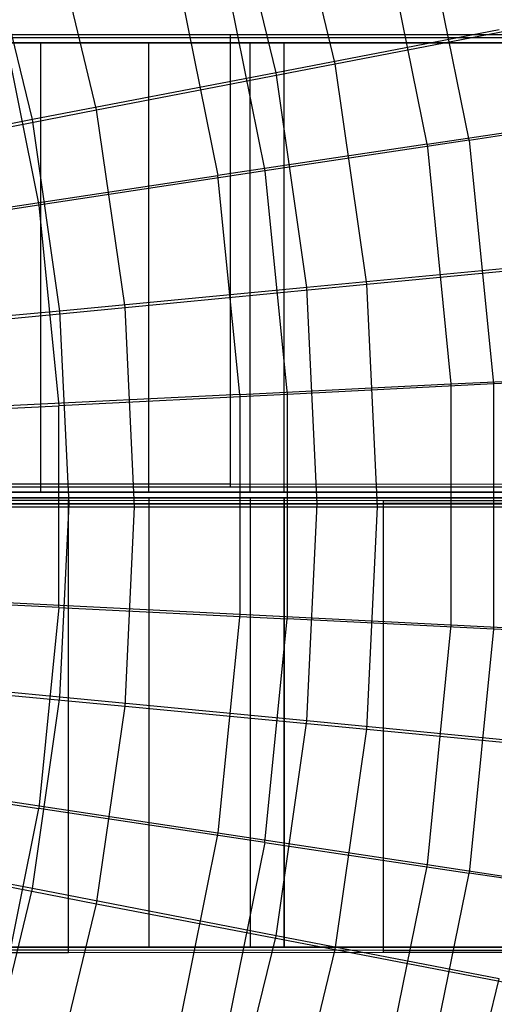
# Model space of a CAD drawing. Extents: x 0.1 to 16.1, y -7.1 to 6.9.
# Tile 104 of 118: x 11.609 to 12.454, y -0.997 to 0.756. Entities that reach past the tile are written whole.
import ezdxf

# ---------------------------------------------------------------- set-up
doc = ezdxf.new("R2010")
doc.units = 0
doc.header["$LTSCALE"] = 2.54
doc.layers.get('0').update_dxf_attribs({"color": 13, "linetype": 'CONTINUOUS'})

# ---------------------------------------------------------------- blocks, each defined once
blk = doc.blocks.new('DROPS_WOOD_A_PM_STL')
at = {"color": 0}
for p, q in [((12.4093, 0.5421, 4.5419), (12.3228, 0.97, 4.5417)), ((12.4093, 0.5421, 4.5419), (12.3228, 0.97, 4.5417)), ((12.3345, 0.5346, 11.8778), (12.2495, 0.9551, 11.8775)), ((12.3345, 0.5346, 11.8778), (12.2495, 0.9551, 11.8775)), ((11.9664, 0.879, 4.1125), (12.0456, 0.4871, 4.1127)), ((11.9664, 0.879, 4.1125), (12.0456, 0.4871, 4.1127)), ((11.8845, 0.8623, 12.2991), (11.9621, 0.4787, 12.2993)), ((11.8845, 0.8623, 12.2991), (11.9621, 0.4787, 12.2993)), ((11.5717, 0.7783, 3.7205), (11.6429, 0.4262, 3.7207)), ((11.5717, 0.7783, 3.7205), (11.6429, 0.4262, 3.7207)), ((11.9837, 0.7294, 24.9359), (11.3942, 0.7296, 25.3811)), ((11.9837, 0.7294, 24.9359), (11.3942, 0.7296, 25.3811)), ((11.3942, 0.7245, 15.3779), (11.9837, 0.7247, 15.8231)), ((11.3942, 0.7245, 15.3779), (11.9837, 0.7247, 15.8231)), ((12.5141, 0.7291, 24.4217), (11.9837, 0.7294, 24.9359)), ((11.9837, 0.7294, 24.9359), (11.9837, -0.0706, 24.9363)), ((11.9837, 0.7294, 24.9359), (11.9837, -0.0706, 24.9363)), ((12.5141, 0.7291, 24.4217), (11.9837, 0.7294, 24.9359)), ((11.9837, 0.7247, 15.8231), (12.5141, 0.7249, 16.3373)), ((11.9837, 0.7247, 15.8231), (12.5141, 0.7249, 16.3373)), ((11.9837, 0.7247, 15.8231), (11.9837, -0.0753, 15.8235)), ((11.9837, 0.7247, 15.8231), (11.9837, -0.0753, 15.8235)), ((10.7388, 0.715, 27.8702), (11.6459, 0.715, 28.2541)), ((11.6459, 0.715, 42.5767), (10.7388, 0.715, 42.9606)), ((10.7388, 0.715, 27.8702), (11.6459, 0.715, 28.2541)), ((11.6459, 0.715, 42.5767), (10.7388, 0.715, 42.9606)), ((11.5441, 0.715, 33.4154), (11.8388, 0.715, 34.0473)), ((11.8388, 0.715, 36.7835), (11.5441, 0.715, 37.4154)), ((11.5441, 0.715, 33.4154), (11.8388, 0.715, 34.0473)), ((11.8388, 0.715, 36.7835), (11.5441, 0.715, 37.4154)), ((11.6459, 0.715, 28.2541), (11.6459, -0.085, 28.2541)), ((11.6459, 0.715, 28.2541), (12.4989, 0.715, 28.7466)), ((11.6459, 0.715, 28.2541), (11.6459, -0.085, 28.2541)), ((12.4989, 0.715, 42.0842), (11.6459, 0.715, 42.5767)), ((11.6459, 0.715, 42.5767), (11.6459, -0.085, 42.5767)), ((11.6459, 0.715, 42.5767), (11.6459, -0.085, 42.5767)), ((11.6459, 0.715, 28.2541), (12.4989, 0.715, 28.7466)), ((12.4989, 0.715, 42.0842), (11.6459, 0.715, 42.5767)), ((11.8388, 0.715, 34.0473), (12.0192, 0.715, 34.7208)), ((12.0192, 0.715, 36.11), (11.8388, 0.715, 36.7835)), ((11.8388, -0.085, 34.0473), (11.8388, 0.715, 34.0473)), ((11.8388, -0.085, 34.0473), (11.8388, 0.715, 34.0473)), ((11.8388, 0.715, 34.0473), (12.0192, 0.715, 34.7208)), ((11.8388, -0.085, 36.7835), (11.8388, 0.715, 36.7835)), ((12.0192, 0.715, 36.11), (11.8388, 0.715, 36.7835)), ((11.8388, -0.085, 36.7835), (11.8388, 0.715, 36.7835)), ((12.0192, 0.715, 34.7208), (12.08, 0.715, 35.4154)), ((12.08, 0.715, 35.4154), (12.0192, 0.715, 36.11)), ((12.0192, -0.085, 34.7208), (12.0192, 0.715, 34.7208)), ((12.0192, -0.085, 34.7208), (12.0192, 0.715, 34.7208)), ((12.0192, 0.715, 34.7208), (12.08, 0.715, 35.4154)), ((12.0192, -0.085, 36.11), (12.0192, 0.715, 36.11)), ((12.08, 0.715, 35.4154), (12.0192, 0.715, 36.11)), ((12.0192, -0.085, 36.11), (12.0192, 0.715, 36.11)), ((12.08, -0.085, 35.4154), (12.08, 0.715, 35.4154)), ((12.08, -0.085, 35.4154), (12.08, 0.715, 35.4154)), ((12.3345, 0.5346, 11.8778), (12.6653, 0.5843, 11.4221)), ((12.3345, 0.5346, 11.8778), (12.6653, 0.5843, 11.4221)), ((12.4093, 0.5421, 4.5419), (12.7307, 0.5908, 5.0044)), ((12.4093, 0.5421, 4.5419), (12.7307, 0.5908, 5.0044)), ((12.3345, 0.5346, 11.8778), (11.9621, 0.4787, 12.2993)), ((12.3345, 0.5346, 11.8778), (11.9621, 0.4787, 12.2993)), ((12.4093, 0.5421, 4.5419), (12.0456, 0.4871, 4.1127)), ((12.4093, 0.5421, 4.5419), (12.0456, 0.4871, 4.1127)), ((12.3345, 0.5346, 11.8778), (12.3772, 0.1078, 11.878)), ((12.3345, 0.5346, 11.8778), (12.3772, 0.1078, 11.878)), ((12.4093, 0.5421, 4.5419), (12.4528, 0.1078, 4.5422)), ((12.4093, 0.5421, 4.5419), (12.4528, 0.1078, 4.5422)), ((11.5515, 0.417, 12.6829), (11.9621, 0.4787, 12.2993)), ((11.5515, 0.417, 12.6829), (11.9621, 0.4787, 12.2993)), ((12.0456, 0.4871, 4.1127), (11.6429, 0.4262, 3.7207)), ((12.0456, 0.4871, 4.1127), (11.6429, 0.4262, 3.7207)), ((12.001, 0.0893, 12.2995), (11.9621, 0.4787, 12.2993)), ((12.001, 0.0893, 12.2995), (11.9621, 0.4787, 12.2993)), ((12.0456, 0.4871, 4.1127), (12.0854, 0.0893, 4.113)), ((12.0456, 0.4871, 4.1127), (12.0854, 0.0893, 4.113)), ((11.6429, 0.4262, 3.7207), (11.205, 0.36, 3.3695)), ((11.6429, 0.4262, 3.7207), (11.205, 0.36, 3.3695)), ((11.6429, 0.4262, 3.7207), (11.6787, 0.0688, 3.7209)), ((11.6429, 0.4262, 3.7207), (11.6787, 0.0688, 3.7209)), ((12.3772, 0.1078, 11.878), (12.7113, 0.1243, 11.4223)), ((12.3772, 0.1078, 11.878), (12.7113, 0.1243, 11.4223)), ((12.7774, 0.1243, 5.0046), (12.4528, 0.1078, 4.5422)), ((12.7774, 0.1243, 5.0046), (12.4528, 0.1078, 4.5422)), ((12.001, 0.0893, 12.2995), (12.3772, 0.1078, 11.878)), ((12.001, 0.0893, 12.2995), (12.3772, 0.1078, 11.878)), ((12.4528, 0.1078, 4.5422), (12.0854, 0.0893, 4.113)), ((12.4528, 0.1078, 4.5422), (12.0854, 0.0893, 4.113)), ((12.3772, 0.1078, 11.878), (12.3772, -0.3211, 11.8782)), ((12.3772, 0.1078, 11.878), (12.3772, -0.3211, 11.8782)), ((12.4528, 0.1078, 4.5422), (12.4528, -0.3286, 4.5424)), ((12.4528, 0.1078, 4.5422), (12.4528, -0.3286, 4.5424)), ((12.001, 0.0893, 12.2995), (11.5863, 0.0688, 12.6831)), ((12.001, 0.0893, 12.2995), (11.5863, 0.0688, 12.6831)), ((12.0854, 0.0893, 4.113), (11.6787, 0.0688, 3.7209)), ((12.0854, 0.0893, 4.113), (11.6787, 0.0688, 3.7209)), ((12.001, 0.0893, 12.2995), (12.001, -0.3021, 12.2997)), ((12.001, 0.0893, 12.2995), (12.001, -0.3021, 12.2997)), ((12.0854, 0.0893, 4.113), (12.0854, -0.3105, 4.1132)), ((12.0854, 0.0893, 4.113), (12.0854, -0.3105, 4.1132)), ((11.2363, 0.0465, 3.3696), (11.6787, 0.0688, 3.7209)), ((11.2363, 0.0465, 3.3696), (11.6787, 0.0688, 3.7209)), ((11.6787, -0.2904, 3.7211), (11.6787, 0.0688, 3.7209)), ((11.6787, -0.2904, 3.7211), (11.6787, 0.0688, 3.7209)), ((11.6459, -0.085, 28.2541), (10.7388, -0.085, 27.8702)), ((10.7388, -0.085, 42.9606), (11.6459, -0.085, 42.5767)), ((10.7388, -0.085, 42.9606), (11.6459, -0.085, 42.5767)), ((11.6459, -0.085, 28.2541), (10.7388, -0.085, 27.8702)), ((11.9837, -0.0706, 24.9363), (11.3942, -0.0704, 25.3815)), ((11.9837, -0.0706, 24.9363), (11.3942, -0.0704, 25.3815)), ((11.3942, -0.0755, 15.3783), (11.9837, -0.0753, 15.8235)), ((11.3942, -0.0755, 15.3783), (11.9837, -0.0753, 15.8235)), ((11.5441, -0.085, 37.4154), (11.8388, -0.085, 36.7835)), ((11.8388, -0.085, 34.0473), (11.5441, -0.085, 33.4154)), ((11.8388, -0.085, 34.0473), (11.5441, -0.085, 33.4154)), ((11.5441, -0.085, 37.4154), (11.8388, -0.085, 36.7835)), ((12.4989, -0.085, 28.7466), (11.6459, -0.085, 28.2541)), ((11.6459, -0.085, 42.5767), (12.4989, -0.085, 42.0842)), ((11.6459, -0.085, 42.5767), (12.4989, -0.085, 42.0842)), ((12.4989, -0.085, 28.7466), (11.6459, -0.085, 28.2541)), ((11.8388, -0.085, 36.7835), (12.0192, -0.085, 36.11)), ((12.0192, -0.085, 34.7208), (11.8388, -0.085, 34.0473)), ((12.0192, -0.085, 34.7208), (11.8388, -0.085, 34.0473)), ((11.8388, -0.085, 36.7835), (12.0192, -0.085, 36.11)), ((12.5141, -0.0709, 24.4221), (11.9837, -0.0706, 24.9363)), ((12.5141, -0.0709, 24.4221), (11.9837, -0.0706, 24.9363)), ((11.9837, -0.0753, 15.8235), (12.5141, -0.0751, 16.3377)), ((11.9837, -0.0753, 15.8235), (12.5141, -0.0751, 16.3377)), ((12.0192, -0.085, 36.11), (12.08, -0.085, 35.4154)), ((12.08, -0.085, 35.4154), (12.0192, -0.085, 34.7208)), ((12.08, -0.085, 35.4154), (12.0192, -0.085, 34.7208)), ((12.0192, -0.085, 36.11), (12.08, -0.085, 35.4154)), ((11.6958, -0.0998, 25.168), (11.08, -0.0996, 25.5761)), ((11.6958, -0.0998, 25.168), (11.08, -0.0996, 25.5761)), ((11.08, -0.1049, 15.1838), (11.6958, -0.1047, 15.5918)), ((11.08, -0.1049, 15.1838), (11.6958, -0.1047, 15.5918)), ((12.08, -0.095, 28.4872), (11.1983, -0.095, 28.0482)), ((11.1983, -0.095, 42.7826), (12.08, -0.095, 42.3436)), ((11.1983, -0.095, 42.7826), (12.08, -0.095, 42.3436)), ((12.08, -0.095, 28.4872), (11.1983, -0.095, 28.0482)), ((11.5441, -0.095, 33.4154), (11.8388, -0.095, 34.0473)), ((11.8388, -0.095, 36.7835), (11.5441, -0.095, 37.4154)), ((11.8388, -0.095, 36.7835), (11.5441, -0.095, 37.4154)), ((11.5441, -0.095, 33.4154), (11.8388, -0.095, 34.0473)), ((11.6958, -0.8998, 25.1684), (11.6958, -0.0998, 25.168)), ((12.2568, -0.1, 24.6874), (11.6958, -0.0998, 25.168)), ((11.6958, -0.8998, 25.1684), (11.6958, -0.0998, 25.168)), ((12.2568, -0.1, 24.6874), (11.6958, -0.0998, 25.168)), ((11.6958, -0.1047, 15.5918), (12.2568, -0.1045, 16.0724)), ((11.6958, -0.1047, 15.5918), (12.2568, -0.1045, 16.0724)), ((11.6958, -0.9047, 15.5922), (11.6958, -0.1047, 15.5918)), ((11.6958, -0.9047, 15.5922), (11.6958, -0.1047, 15.5918)), ((11.8388, -0.095, 34.0473), (12.0192, -0.095, 34.7208)), ((12.0192, -0.095, 36.11), (11.8388, -0.095, 36.7835)), ((11.8388, -0.095, 36.7835), (11.8388, -0.895, 36.7835)), ((11.8388, -0.095, 36.7835), (11.8388, -0.895, 36.7835)), ((12.0192, -0.095, 36.11), (11.8388, -0.095, 36.7835)), ((11.8388, -0.095, 34.0473), (12.0192, -0.095, 34.7208)), ((11.8388, -0.095, 34.0473), (11.8388, -0.895, 34.0473)), ((11.8388, -0.095, 34.0473), (11.8388, -0.895, 34.0473)), ((12.0192, -0.095, 34.7208), (12.08, -0.095, 35.4154)), ((12.08, -0.095, 35.4154), (12.0192, -0.095, 36.11)), ((12.0192, -0.095, 36.11), (12.0192, -0.895, 36.11)), ((12.0192, -0.095, 36.11), (12.0192, -0.895, 36.11)), ((12.08, -0.095, 35.4154), (12.0192, -0.095, 36.11)), ((12.0192, -0.095, 34.7208), (12.08, -0.095, 35.4154)), ((12.0192, -0.095, 34.7208), (12.0192, -0.895, 34.7208)), ((12.0192, -0.095, 34.7208), (12.0192, -0.895, 34.7208)), ((12.08, -0.095, 42.3436), (12.9011, -0.095, 41.7995)), ((12.9011, -0.095, 29.0313), (12.08, -0.095, 28.4872)), ((12.08, -0.895, 42.3436), (12.08, -0.095, 42.3436)), ((12.08, -0.095, 42.3436), (12.9011, -0.095, 41.7995)), ((12.08, -0.895, 42.3436), (12.08, -0.095, 42.3436)), ((12.08, -0.895, 28.4872), (12.08, -0.095, 28.4872)), ((12.9011, -0.095, 29.0313), (12.08, -0.095, 28.4872)), ((12.08, -0.895, 28.4872), (12.08, -0.095, 28.4872)), ((12.08, -0.095, 35.4154), (12.08, -0.895, 35.4154)), ((12.08, -0.095, 35.4154), (12.08, -0.895, 35.4154)), ((12.2568, -0.9, 24.6878), (12.2568, -0.1, 24.6874)), ((12.7545, -0.1003, 24.1415), (12.2568, -0.1, 24.6874)), ((12.2568, -0.9, 24.6878), (12.2568, -0.1, 24.6874)), ((12.7545, -0.1003, 24.1415), (12.2568, -0.1, 24.6874)), ((12.2568, -0.1045, 16.0724), (12.7545, -0.1042, 16.6184)), ((12.2568, -0.1045, 16.0724), (12.7545, -0.1042, 16.6184)), ((12.2568, -0.9045, 16.0729), (12.2568, -0.1045, 16.0724)), ((12.2568, -0.9045, 16.0729), (12.2568, -0.1045, 16.0724)), ((11.6787, -0.2904, 3.7211), (11.2363, -0.2685, 3.3698)), ((11.6787, -0.2904, 3.7211), (11.2363, -0.2685, 3.3698)), ((11.5863, -0.2812, 12.6833), (12.001, -0.3021, 12.2997)), ((11.5863, -0.2812, 12.6833), (12.001, -0.3021, 12.2997)), ((11.6787, -0.2904, 3.7211), (11.6429, -0.6478, 3.7213)), ((11.6787, -0.2904, 3.7211), (11.6429, -0.6478, 3.7213)), ((11.6787, -0.2904, 3.7211), (12.0854, -0.3105, 4.1132)), ((11.6787, -0.2904, 3.7211), (12.0854, -0.3105, 4.1132)), ((12.001, -0.3021, 12.2997), (11.9621, -0.6915, 12.2999)), ((12.001, -0.3021, 12.2997), (11.9621, -0.6915, 12.2999)), ((12.001, -0.3021, 12.2997), (12.3772, -0.3211, 11.8782)), ((12.001, -0.3021, 12.2997), (12.3772, -0.3211, 11.8782)), ((12.0456, -0.7083, 4.1134), (12.0854, -0.3105, 4.1132)), ((12.0456, -0.7083, 4.1134), (12.0854, -0.3105, 4.1132)), ((12.4528, -0.3286, 4.5424), (12.0854, -0.3105, 4.1132)), ((12.4528, -0.3286, 4.5424), (12.0854, -0.3105, 4.1132)), ((12.3772, -0.3211, 11.8782), (12.3345, -0.7479, 11.8784)), ((12.3772, -0.3211, 11.8782), (12.3345, -0.7479, 11.8784)), ((12.3772, -0.3211, 11.8782), (12.7113, -0.338, 11.4226)), ((12.3772, -0.3211, 11.8782), (12.7113, -0.338, 11.4226)), ((12.4528, -0.3286, 4.5424), (12.4093, -0.7629, 4.5426)), ((12.4528, -0.3286, 4.5424), (12.4093, -0.7629, 4.5426)), ((12.7774, -0.3446, 5.0049), (12.4528, -0.3286, 4.5424)), ((12.7774, -0.3446, 5.0049), (12.4528, -0.3286, 4.5424)), ((11.205, -0.582, 3.37), (11.6429, -0.6478, 3.7213)), ((11.205, -0.582, 3.37), (11.6429, -0.6478, 3.7213)), ((11.5515, -0.6294, 12.6835), (11.9621, -0.6915, 12.2999)), ((11.5515, -0.6294, 12.6835), (11.9621, -0.6915, 12.2999)), ((11.5717, -0.9999, 3.7215), (11.6429, -0.6478, 3.7213)), ((11.5717, -0.9999, 3.7215), (11.6429, -0.6478, 3.7213)), ((12.0456, -0.7083, 4.1134), (11.6429, -0.6478, 3.7213)), ((12.0456, -0.7083, 4.1134), (11.6429, -0.6478, 3.7213)), ((11.9621, -0.6915, 12.2999), (11.8845, -1.0751, 12.3001)), ((11.9621, -0.6915, 12.2999), (11.8845, -1.0751, 12.3001)), ((11.9621, -0.6915, 12.2999), (12.3345, -0.7479, 11.8784)), ((11.9621, -0.6915, 12.2999), (12.3345, -0.7479, 11.8784)), ((12.0456, -0.7083, 4.1134), (11.9664, -1.1002, 4.1136)), ((12.0456, -0.7083, 4.1134), (11.9664, -1.1002, 4.1136)), ((12.0456, -0.7083, 4.1134), (12.4093, -0.7629, 4.5426)), ((12.0456, -0.7083, 4.1134), (12.4093, -0.7629, 4.5426)), ((12.3345, -0.7479, 11.8784), (12.2495, -1.1683, 11.8786)), ((12.3345, -0.7479, 11.8784), (12.2495, -1.1683, 11.8786)), ((12.3345, -0.7479, 11.8784), (12.6653, -0.798, 11.4228)), ((12.3345, -0.7479, 11.8784), (12.6653, -0.798, 11.4228)), ((12.3228, -1.1908, 4.5428), (12.4093, -0.7629, 4.5426)), ((12.3228, -1.1908, 4.5428), (12.4093, -0.7629, 4.5426)), ((12.7307, -0.8111, 5.0051), (12.4093, -0.7629, 4.5426)), ((12.7307, -0.8111, 5.0051), (12.4093, -0.7629, 4.5426)), ((11.08, -0.8996, 25.5765), (11.6958, -0.8998, 25.1684)), ((11.08, -0.8996, 25.5765), (11.6958, -0.8998, 25.1684)), ((11.6958, -0.9047, 15.5922), (11.08, -0.9049, 15.1842)), ((11.6958, -0.9047, 15.5922), (11.08, -0.9049, 15.1842)), ((11.1983, -0.895, 42.7826), (12.08, -0.895, 42.3436)), ((12.08, -0.895, 28.4872), (11.1983, -0.895, 28.0482)), ((12.08, -0.895, 28.4872), (11.1983, -0.895, 28.0482)), ((11.1983, -0.895, 42.7826), (12.08, -0.895, 42.3436)), ((11.5441, -0.895, 37.4154), (11.8388, -0.895, 36.7835)), ((11.8388, -0.895, 34.0473), (11.5441, -0.895, 33.4154)), ((11.5441, -0.895, 37.4154), (11.8388, -0.895, 36.7835)), ((11.8388, -0.895, 34.0473), (11.5441, -0.895, 33.4154)), ((11.6958, -0.8998, 25.1684), (12.2568, -0.9, 24.6878)), ((11.6958, -0.8998, 25.1684), (12.2568, -0.9, 24.6878)), ((12.2568, -0.9045, 16.0729), (11.6958, -0.9047, 15.5922)), ((12.2568, -0.9045, 16.0729), (11.6958, -0.9047, 15.5922)), ((11.8388, -0.895, 36.7835), (12.0192, -0.895, 36.11)), ((12.0192, -0.895, 34.7208), (11.8388, -0.895, 34.0473)), ((11.8388, -0.895, 36.7835), (12.0192, -0.895, 36.11)), ((12.0192, -0.895, 34.7208), (11.8388, -0.895, 34.0473)), ((12.0192, -0.895, 36.11), (12.08, -0.895, 35.4154)), ((12.08, -0.895, 35.4154), (12.0192, -0.895, 34.7208)), ((12.0192, -0.895, 36.11), (12.08, -0.895, 35.4154)), ((12.08, -0.895, 35.4154), (12.0192, -0.895, 34.7208)), ((12.08, -0.895, 42.3436), (12.9011, -0.895, 41.7995)), ((12.9011, -0.895, 29.0313), (12.08, -0.895, 28.4872)), ((12.9011, -0.895, 29.0313), (12.08, -0.895, 28.4872)), ((12.08, -0.895, 42.3436), (12.9011, -0.895, 41.7995)), ((12.2568, -0.9, 24.6878), (12.7545, -0.9003, 24.1419)), ((12.2568, -0.9, 24.6878), (12.7545, -0.9003, 24.1419)), ((12.7545, -0.9042, 16.6188), (12.2568, -0.9045, 16.0729)), ((12.7545, -0.9042, 16.6188), (12.2568, -0.9045, 16.0729))]:
    blk.add_line(p, q, dxfattribs=at)

msp = doc.modelspace()

# ---------------------------------------------------------------- linework, layer by layer
at = {"color": 0}
for p, q in [((12.171, 0.6777, 3.8511), (12.0775, 1.063, 3.8509)), ((12.171, 0.6777, 3.8511), (12.0775, 1.063, 3.8509)), ((12.0655, 0.6619, 12.5876), (11.9745, 1.0373, 12.5874)), ((12.0655, 0.6619, 12.5876), (11.9745, 1.0373, 12.5874)), ((11.746, 0.5956, 3.4719), (11.6623, 0.9409, 3.4717)), ((11.746, 0.5956, 3.4719), (11.6623, 0.9409, 3.4717)), ((11.6315, 0.5784, 12.9561), (11.5504, 0.9129, 12.956)), ((11.6315, 0.5784, 12.9561), (11.5504, 0.9129, 12.956)), ((12.4628, 0.7383, 12.1784), (12.0655, 0.6619, 12.5876)), ((12.4628, 0.7383, 12.1784), (12.0655, 0.6619, 12.5876)), ((12.171, 0.6777, 3.8511), (12.5583, 0.7526, 4.2701)), ((12.171, 0.6777, 3.8511), (12.5583, 0.7526, 4.2701)), ((11.746, 0.5956, 3.4719), (12.171, 0.6777, 3.8511)), ((11.746, 0.5956, 3.4719), (12.171, 0.6777, 3.8511)), ((12.2274, 0.2853, 3.8513), (12.171, 0.6777, 3.8511)), ((12.2274, 0.2853, 3.8513), (12.171, 0.6777, 3.8511)), ((12.0655, 0.6619, 12.5876), (11.6315, 0.5784, 12.9561)), ((12.0655, 0.6619, 12.5876), (11.6315, 0.5784, 12.9561)), ((12.1205, 0.2796, 12.5878), (12.0655, 0.6619, 12.5876)), ((12.1205, 0.2796, 12.5878), (12.0655, 0.6619, 12.5876)), ((11.2874, 0.507, 3.1359), (11.746, 0.5956, 3.4719)), ((11.2874, 0.507, 3.1359), (11.746, 0.5956, 3.4719)), ((11.7966, 0.2439, 3.4721), (11.746, 0.5956, 3.4719)), ((11.7966, 0.2439, 3.4721), (11.746, 0.5956, 3.4719)), ((11.6315, 0.5784, 12.9561), (11.1649, 0.4887, 13.2806)), ((11.6315, 0.5784, 12.9561), (11.1649, 0.4887, 13.2806)), ((11.6805, 0.2377, 12.9563), (11.6315, 0.5784, 12.9561)), ((11.6805, 0.2377, 12.9563), (11.6315, 0.5784, 12.9561)), ((12.5233, 0.3178, 12.1786), (12.1205, 0.2796, 12.5878)), ((12.5233, 0.3178, 12.1786), (12.1205, 0.2796, 12.5878)), ((12.2274, 0.2853, 3.8513), (12.6201, 0.323, 4.2703)), ((12.2274, 0.2853, 3.8513), (12.6201, 0.323, 4.2703)), ((11.7966, 0.2439, 3.4721), (12.2274, 0.2853, 3.8513)), ((11.7966, 0.2439, 3.4721), (12.2274, 0.2853, 3.8513)), ((12.2463, -0.1108, 3.8515), (12.2274, 0.2853, 3.8513)), ((12.2463, -0.1108, 3.8515), (12.2274, 0.2853, 3.8513)), ((12.1205, 0.2796, 12.5878), (11.6805, 0.2377, 12.9563)), ((12.1205, 0.2796, 12.5878), (11.6805, 0.2377, 12.9563)), ((12.1389, -0.1063, 12.588), (12.1205, 0.2796, 12.5878)), ((12.1389, -0.1063, 12.588), (12.1205, 0.2796, 12.5878)), ((11.6805, 0.2377, 12.9563), (11.2074, 0.1927, 13.2808)), ((11.6805, 0.2377, 12.9563), (11.2074, 0.1927, 13.2808)), ((11.3316, 0.1994, 3.1361), (11.7966, 0.2439, 3.4721)), ((11.3316, 0.1994, 3.1361), (11.7966, 0.2439, 3.4721)), ((11.6969, -0.1061, 12.9565), (11.6805, 0.2377, 12.9563)), ((11.6969, -0.1061, 12.9565), (11.6805, 0.2377, 12.9563)), ((11.8135, -0.111, 3.4723), (11.7966, 0.2439, 3.4721)), ((11.8135, -0.111, 3.4723), (11.7966, 0.2439, 3.4721)), ((11.6969, -0.1061, 12.9565), (11.2216, -0.1059, 13.2809)), ((11.6969, -0.1061, 12.9565), (11.2216, -0.1059, 13.2809)), ((11.3464, -0.1111, 3.1362), (11.8135, -0.111, 3.4723)), ((11.3464, -0.1111, 3.1362), (11.8135, -0.111, 3.4723)), ((11.6805, -0.4499, 12.9567), (11.6969, -0.1061, 12.9565)), ((11.6805, -0.4499, 12.9567), (11.6969, -0.1061, 12.9565)), ((12.1389, -0.1063, 12.588), (11.6969, -0.1061, 12.9565)), ((12.1389, -0.1063, 12.588), (11.6969, -0.1061, 12.9565)), ((11.7966, -0.4658, 3.4725), (11.8135, -0.111, 3.4723)), ((11.7966, -0.4658, 3.4725), (11.8135, -0.111, 3.4723)), ((11.8135, -0.111, 3.4723), (12.2463, -0.1108, 3.8515)), ((11.8135, -0.111, 3.4723), (12.2463, -0.1108, 3.8515)), ((12.1205, -0.4921, 12.5882), (12.1389, -0.1063, 12.588)), ((12.1205, -0.4921, 12.5882), (12.1389, -0.1063, 12.588)), ((12.5435, -0.1065, 12.1788), (12.1389, -0.1063, 12.588)), ((12.5435, -0.1065, 12.1788), (12.1389, -0.1063, 12.588)), ((12.2274, -0.5068, 3.8517), (12.2463, -0.1108, 3.8515)), ((12.2274, -0.5068, 3.8517), (12.2463, -0.1108, 3.8515)), ((12.2463, -0.1108, 3.8515), (12.6407, -0.1105, 4.2705)), ((12.2463, -0.1108, 3.8515), (12.6407, -0.1105, 4.2705)), ((11.6805, -0.4499, 12.9567), (11.2074, -0.4045, 13.2811)), ((11.6805, -0.4499, 12.9567), (11.2074, -0.4045, 13.2811)), ((11.3316, -0.4216, 3.1364), (11.7966, -0.4658, 3.4725)), ((11.3316, -0.4216, 3.1364), (11.7966, -0.4658, 3.4725)), ((11.6315, -0.7906, 12.9568), (11.6805, -0.4499, 12.9567)), ((11.6315, -0.7906, 12.9568), (11.6805, -0.4499, 12.9567)), ((12.1205, -0.4921, 12.5882), (11.6805, -0.4499, 12.9567)), ((12.1205, -0.4921, 12.5882), (11.6805, -0.4499, 12.9567)), ((11.746, -0.8175, 3.4726), (11.7966, -0.4658, 3.4725)), ((11.746, -0.8175, 3.4726), (11.7966, -0.4658, 3.4725)), ((11.7966, -0.4658, 3.4725), (12.2274, -0.5068, 3.8517)), ((11.7966, -0.4658, 3.4725), (12.2274, -0.5068, 3.8517)), ((12.0655, -0.8744, 12.5884), (12.1205, -0.4921, 12.5882)), ((12.0655, -0.8744, 12.5884), (12.1205, -0.4921, 12.5882)), ((12.5233, -0.5307, 12.179), (12.1205, -0.4921, 12.5882)), ((12.5233, -0.5307, 12.179), (12.1205, -0.4921, 12.5882)), ((12.171, -0.8992, 3.852), (12.2274, -0.5068, 3.8517)), ((12.171, -0.8992, 3.852), (12.2274, -0.5068, 3.8517)), ((12.2274, -0.5068, 3.8517), (12.6201, -0.5441, 4.2707)), ((12.2274, -0.5068, 3.8517), (12.6201, -0.5441, 4.2707)), ((11.6315, -0.7906, 12.9568), (11.1649, -0.7005, 13.2813)), ((11.6315, -0.7906, 12.9568), (11.1649, -0.7005, 13.2813)), ((11.2874, -0.7293, 3.1365), (11.746, -0.8175, 3.4726)), ((11.2874, -0.7293, 3.1365), (11.746, -0.8175, 3.4726)), ((11.5504, -1.1251, 12.957), (11.6315, -0.7906, 12.9568)), ((11.5504, -1.1251, 12.957), (11.6315, -0.7906, 12.9568)), ((12.0655, -0.8744, 12.5884), (11.6315, -0.7906, 12.9568)), ((12.0655, -0.8744, 12.5884), (11.6315, -0.7906, 12.9568)), ((11.6623, -1.1628, 3.4728), (11.746, -0.8175, 3.4726)), ((11.6623, -1.1628, 3.4728), (11.746, -0.8175, 3.4726)), ((11.746, -0.8175, 3.4726), (12.171, -0.8992, 3.852)), ((11.746, -0.8175, 3.4726), (12.171, -0.8992, 3.852)), ((11.9745, -1.2498, 12.5886), (12.0655, -0.8744, 12.5884)), ((11.9745, -1.2498, 12.5886), (12.0655, -0.8744, 12.5884)), ((12.4628, -0.9512, 12.1793), (12.0655, -0.8744, 12.5884)), ((12.4628, -0.9512, 12.1793), (12.0655, -0.8744, 12.5884)), ((12.0775, -1.2845, 3.8521), (12.171, -0.8992, 3.852)), ((12.0775, -1.2845, 3.8521), (12.171, -0.8992, 3.852)), ((12.171, -0.8992, 3.852), (12.5583, -0.9737, 4.271)), ((12.171, -0.8992, 3.852), (12.5583, -0.9737, 4.271)), ((12.3627, -1.364, 12.1795), (12.4628, -0.9512, 12.1793)), ((12.3627, -1.364, 12.1795), (12.4628, -0.9512, 12.1793))]:
    msp.add_line(p, q, dxfattribs=at)

# ---------------------------------------------------------------- block references
msp.add_blockref('DROPS_WOOD_A_PM_STL', (0, 0), dxfattribs=at)

doc.saveas('drawing.dxf')
